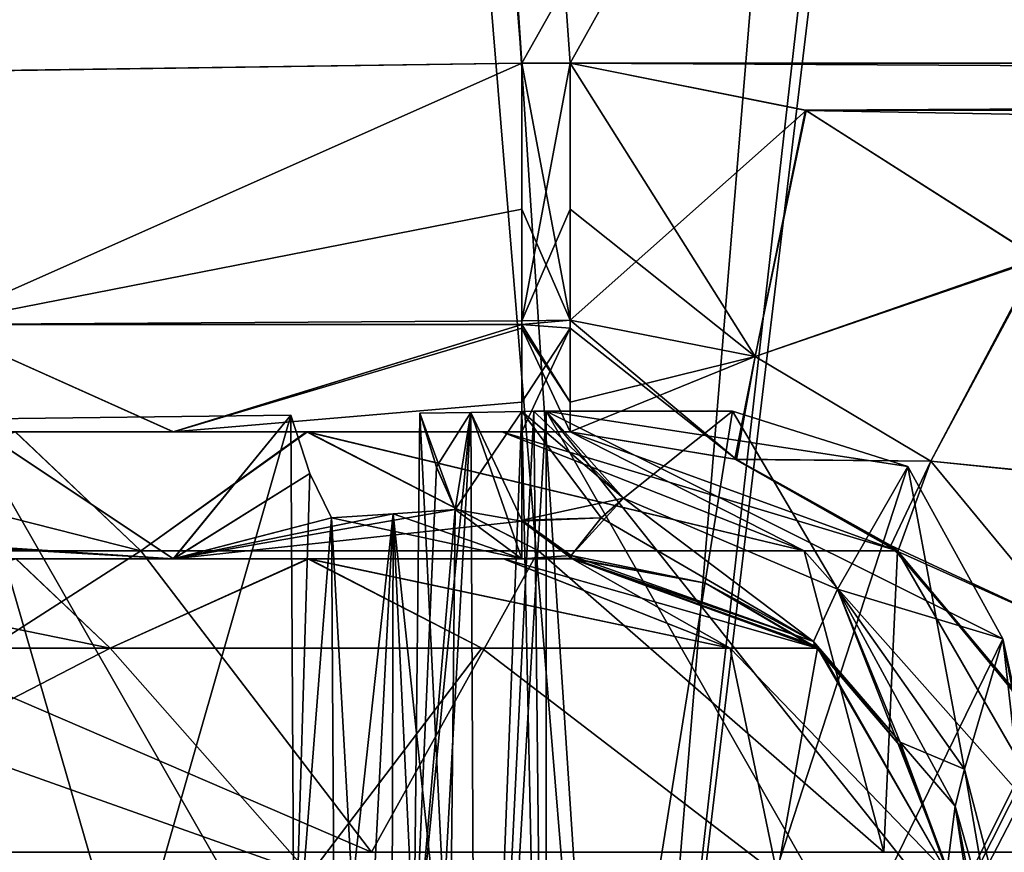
# Model space of a CAD drawing. Header units: millimetres. Extents: x -294 to 294, y -42 to 416.
# Tile 50 of 256: x -206 to -191, y 26 to 39. Entities that reach past the tile are written whole.
import ezdxf

# ---------------------------------------------------------------- set-up
doc = ezdxf.new("R2010")
doc.units = ezdxf.units.MM
doc.header["$LTSCALE"] = 65.185185
for name, color, linetype in [('13', 7, 'CONTINUOUS'), ('1416', 7, 'CONTINUOUS'), ('1437', 7, 'CONTINUOUS'), ('1438', 7, 'CONTINUOUS'), ('1439', 7, 'CONTINUOUS'), ('1440', 7, 'CONTINUOUS'), ('1441', 7, 'CONTINUOUS'), ('1442', 7, 'CONTINUOUS'), ('1455', 7, 'CONTINUOUS'), ('1456', 7, 'CONTINUOUS'), ('1464', 7, 'CONTINUOUS'), ('1465', 7, 'CONTINUOUS'), ('1466', 7, 'CONTINUOUS'), ('1467', 7, 'CONTINUOUS'), ('1468', 7, 'CONTINUOUS'), ('1475', 7, 'CONTINUOUS'), ('1479', 7, 'CONTINUOUS'), ('1536', 7, 'CONTINUOUS'), ('1557', 7, 'CONTINUOUS'), ('1565', 7, 'CONTINUOUS'), ('1574', 7, 'CONTINUOUS'), ('1576', 7, 'CONTINUOUS'), ('1577', 7, 'CONTINUOUS'), ('1587', 7, 'CONTINUOUS'), ('1588', 7, 'CONTINUOUS'), ('1593', 7, 'CONTINUOUS'), ('1597', 7, 'CONTINUOUS'), ('1598', 7, 'CONTINUOUS'), ('1599', 7, 'CONTINUOUS'), ('16', 7, 'CONTINUOUS'), ('1600', 7, 'CONTINUOUS'), ('1601', 7, 'CONTINUOUS'), ('1604', 7, 'CONTINUOUS'), ('1610', 7, 'CONTINUOUS'), ('1611', 7, 'CONTINUOUS'), ('1612', 7, 'CONTINUOUS'), ('1617', 7, 'CONTINUOUS'), ('1618', 7, 'CONTINUOUS'), ('1627', 7, 'CONTINUOUS'), ('1628', 7, 'CONTINUOUS'), ('1630', 7, 'CONTINUOUS'), ('1631', 7, 'CONTINUOUS'), ('1632', 7, 'CONTINUOUS'), ('1634', 7, 'CONTINUOUS'), ('1635', 7, 'CONTINUOUS'), ('1638', 7, 'CONTINUOUS'), ('1639', 7, 'CONTINUOUS'), ('1643', 7, 'CONTINUOUS'), ('1644', 7, 'CONTINUOUS'), ('1645', 7, 'CONTINUOUS')]:
    doc.layers.add(name, color=color, linetype=linetype)

msp = doc.modelspace()

# ---------------------------------------------------------------- linework, layer by layer
at = {"layer": '13', "color": 250, "linetype": 'Continuous', "true_color": 0x404040}
for points in [[(252, -16, -447), (-252, -16, -447), (252, 68, -447), (252, -16, -447)], [(-252, -16, -447), (-252, 68, -447), (252, 68, -447), (-252, -16, -447)]]:
    msp.add_3dface(points, dxfattribs=at)
at = {"layer": '1416', "linetype": 'Continuous'}
for points in [[(-38.161, 324, -331.453), (-216.839, 324, -331.453), (-198.185, 38.791, -321.493), (-38.161, 324, -331.453)], [(-197.428, 38.791, -321.493), (-38.161, 324, -331.453), (-198.185, 38.791, -321.493), (-197.428, 38.791, -321.493)], [(-38.161, 324, -331.453), (-197.428, 38.791, -321.493), (-57.572, 38.791, -321.493), (-38.161, 324, -331.453)], [(-197.428, 38.791, -321.493), (-193.728, 38.054, -321.467), (-57.572, 38.791, -321.493), (-197.428, 38.791, -321.493)], [(-57.572, 38.791, -321.493), (-193.728, 38.054, -321.467), (-61.282, 38.05, -321.467), (-57.572, 38.791, -321.493)], [(-193.728, 38.054, -321.467), (-190.07, 35.727, -321.386), (-61.282, 38.05, -321.467), (-193.728, 38.054, -321.467)]]:
    msp.add_3dface(points, dxfattribs=at)
at = {"layer": '1437', "linetype": 'Continuous'}
for points in [[(-216.839, 324, -15.547), (-38.161, 324, -15.547), (-56.815, 38.791, -25.507), (-216.839, 324, -15.547)], [(-198.185, 38.791, -25.507), (-216.839, 324, -15.547), (-197.428, 38.791, -25.507), (-198.185, 38.791, -25.507)], [(-197.428, 38.791, -25.507), (-216.839, 324, -15.547), (-57.572, 38.791, -25.507), (-197.428, 38.791, -25.507)], [(-57.572, 38.791, -25.507), (-216.839, 324, -15.547), (-56.815, 38.791, -25.507), (-57.572, 38.791, -25.507)], [(-193.718, 38.05, -25.533), (-197.428, 38.791, -25.507), (-61.272, 38.054, -25.533), (-193.718, 38.05, -25.533)], [(-61.272, 38.054, -25.533), (-197.428, 38.791, -25.507), (-57.572, 38.791, -25.507), (-61.272, 38.054, -25.533)], [(-64.93, 35.727, -25.614), (-193.718, 38.05, -25.533), (-61.272, 38.054, -25.533), (-64.93, 35.727, -25.614)], [(-190.056, 35.713, -25.614), (-193.718, 38.05, -25.533), (-64.93, 35.727, -25.614), (-190.056, 35.713, -25.614)]]:
    msp.add_3dface(points, dxfattribs=at)
at = {"layer": '1438', "linetype": 'Continuous'}
msp.add_3dface([(-216.839, 324, -15.547), (-198.185, 38.791, -25.507), (-208.343, 38.647, -28.233), (-216.839, 324, -15.547)], dxfattribs=at)
at = {"layer": '1439', "linetype": 'Continuous'}
for points in [[(-208.343, 38.647, -28.233), (-198.185, 38.791, -25.507), (-207.427, 34.684, -29.808), (-208.343, 38.647, -28.233)], [(-207.427, 34.684, -29.808), (-198.185, 38.791, -25.507), (-198.185, 36.498, -26.05), (-207.427, 34.684, -29.808)], [(-198.185, 34.683, -27.337), (-207.427, 34.684, -29.808), (-198.185, 36.498, -26.05), (-198.185, 34.683, -27.337)], [(-208.315, 33, -35.699), (-207.427, 34.684, -29.808), (-203.662, 33, -32.589), (-208.315, 33, -35.699)], [(-207.427, 34.684, -29.808), (-198.185, 34.683, -27.337), (-203.662, 33, -32.589), (-207.427, 34.684, -29.808)], [(-198.185, 34.683, -27.337), (-198.185, 34.625, -27.397), (-203.662, 33, -32.589), (-198.185, 34.683, -27.337)], [(-198.185, 34.625, -27.397), (-198.185, 33, -31.504), (-203.662, 33, -32.589), (-198.185, 34.625, -27.397)]]:
    msp.add_3dface(points, dxfattribs=at)
at = {"layer": '1440', "linetype": 'Continuous'}
for points in [[(-208.315, 33, -35.699), (-203.662, 33, -32.589), (-206.144, 33, -45.498), (-208.315, 33, -35.699)], [(-206.144, 33, -45.498), (-203.662, 33, -32.589), (-201.556, 33, -42.431), (-206.144, 33, -45.498)], [(-203.662, 33, -32.589), (-198.185, 33, -31.504), (-201.556, 33, -42.431), (-203.662, 33, -32.589)], [(-201.556, 33, -42.431), (-198.185, 33, -31.504), (-198.499, 33, -37.85), (-201.556, 33, -42.431)], [(-198.185, 33, -31.504), (-197.428, 33, -31.503), (-198.499, 33, -37.85), (-198.185, 33, -31.504)], [(-198.499, 33, -37.85), (-197.428, 33, -31.503), (-197.428, 33, -32.454), (-198.499, 33, -37.85)]]:
    msp.add_3dface(points, dxfattribs=at)
at = {"layer": '1441', "linetype": 'Continuous'}
for points in [[(-197.428, 33, -32.454), (-197.428, 33, -31.503), (-194.837, 32.569, -31.208), (-197.428, 33, -32.454)], [(-192.285, 31.128, -32.454), (-197.428, 33, -32.454), (-194.837, 32.569, -31.208), (-192.285, 31.128, -32.454)], [(-192.275, 31.119, -30.584), (-192.285, 31.128, -32.454), (-194.837, 32.569, -31.208), (-192.275, 31.119, -30.584)], [(-189.549, 26.389, -32.454), (-192.285, 31.128, -32.454), (-189.549, 26.389, -29.918), (-189.549, 26.389, -32.454)], [(-189.549, 26.389, -29.918), (-192.285, 31.128, -32.454), (-190.432, 28.882, -30.06), (-189.549, 26.389, -29.918)], [(-190.432, 28.882, -30.06), (-192.285, 31.128, -32.454), (-192.275, 31.119, -30.584), (-190.432, 28.882, -30.06)]]:
    msp.add_3dface(points, dxfattribs=at)
at = {"layer": '1442', "linetype": 'Continuous'}
for points in [[(-211.546, 31.128, -51.715), (-206.144, 33, -45.498), (-204.175, 31.128, -50.249), (-211.546, 31.128, -51.715)], [(-206.144, 33, -45.498), (-201.556, 33, -42.431), (-204.175, 31.128, -50.249), (-206.144, 33, -45.498)], [(-204.175, 31.128, -50.249), (-201.556, 33, -42.431), (-197.927, 31.128, -46.073), (-204.175, 31.128, -50.249)], [(-201.556, 33, -42.431), (-198.499, 33, -37.85), (-193.751, 31.128, -39.825), (-201.556, 33, -42.431)], [(-197.927, 31.128, -46.073), (-201.556, 33, -42.431), (-193.751, 31.128, -39.825), (-197.927, 31.128, -46.073)], [(-198.499, 33, -37.85), (-197.428, 33, -32.454), (-193.751, 31.128, -39.825), (-198.499, 33, -37.85)], [(-197.428, 33, -32.454), (-192.285, 31.128, -32.454), (-193.751, 31.128, -39.825), (-197.428, 33, -32.454)], [(-211.546, 31.128, -51.715), (-204.175, 31.128, -50.249), (-211.546, 26.389, -54.451), (-211.546, 31.128, -51.715)], [(-211.546, 26.389, -54.451), (-204.175, 31.128, -50.249), (-200.548, 26.389, -51.504), (-211.546, 26.389, -54.451)], [(-204.175, 31.128, -50.249), (-197.927, 31.128, -46.073), (-200.548, 26.389, -51.504), (-204.175, 31.128, -50.249)], [(-200.548, 26.389, -51.504), (-197.927, 31.128, -46.073), (-192.496, 26.389, -43.452), (-200.548, 26.389, -51.504)], [(-197.927, 31.128, -46.073), (-193.751, 31.128, -39.825), (-192.496, 26.389, -43.452), (-197.927, 31.128, -46.073)], [(-193.751, 31.128, -39.825), (-192.285, 31.128, -32.454), (-192.496, 26.389, -43.452), (-193.751, 31.128, -39.825)], [(-192.285, 31.128, -32.454), (-189.549, 26.389, -32.454), (-192.496, 26.389, -43.452), (-192.285, 31.128, -32.454)]]:
    msp.add_3dface(points, dxfattribs=at)
at = {"layer": '1455', "linetype": 'Continuous'}
for points in [[(-197.428, 38.791, -25.507), (-193.718, 38.05, -25.533), (-197.428, 34.754, -27.264), (-197.428, 38.791, -25.507)], [(-197.428, 34.754, -27.264), (-193.718, 38.05, -25.533), (-194.518, 34.184, -27.235), (-197.428, 34.754, -27.264)], [(-193.718, 38.05, -25.533), (-190.056, 35.713, -25.614), (-194.518, 34.184, -27.235), (-193.718, 38.05, -25.533)], [(-194.518, 34.184, -27.235), (-190.056, 35.713, -25.614), (-191.758, 32.535, -27.146), (-194.518, 34.184, -27.235)], [(-190.056, 35.713, -25.614), (-187.284, 32.074, -25.742), (-191.758, 32.535, -27.146), (-190.056, 35.713, -25.614)], [(-197.428, 34.754, -27.264), (-194.518, 34.184, -27.235), (-197.428, 33.462, -29.194), (-197.428, 34.754, -27.264)], [(-194.837, 32.569, -31.208), (-197.428, 33, -31.503), (-194.518, 34.184, -27.235), (-194.837, 32.569, -31.208)], [(-194.518, 34.184, -27.235), (-197.428, 33, -31.503), (-197.428, 33.462, -29.194), (-194.518, 34.184, -27.235)], [(-194.837, 32.569, -31.208), (-194.518, 34.184, -27.235), (-191.758, 32.535, -27.146), (-194.837, 32.569, -31.208)], [(-192.275, 31.119, -30.584), (-194.837, 32.569, -31.208), (-191.758, 32.535, -27.146), (-192.275, 31.119, -30.584)], [(-192.275, 31.119, -30.584), (-191.758, 32.535, -27.146), (-189.591, 29.912, -27.062), (-192.275, 31.119, -30.584)], [(-191.758, 32.535, -27.146), (-187.284, 32.074, -25.742), (-189.591, 29.912, -27.062), (-191.758, 32.535, -27.146)], [(-190.432, 28.882, -30.06), (-192.275, 31.119, -30.584), (-189.591, 29.912, -27.062), (-190.432, 28.882, -30.06)]]:
    msp.add_3dface(points, dxfattribs=at)
at = {"layer": '1456', "linetype": 'Continuous'}
for points in [[(-198.185, 38.791, -25.507), (-197.428, 38.791, -25.507), (-197.428, 34.754, -27.264), (-198.185, 38.791, -25.507)], [(-198.185, 36.498, -26.05), (-198.185, 38.791, -25.507), (-197.428, 34.754, -27.264), (-198.185, 36.498, -26.05)], [(-198.185, 34.683, -27.337), (-198.185, 36.498, -26.05), (-197.428, 34.754, -27.264), (-198.185, 34.683, -27.337)], [(-198.185, 34.683, -27.337), (-197.428, 34.754, -27.264), (-197.428, 33.462, -29.194), (-198.185, 34.683, -27.337)], [(-198.185, 34.625, -27.397), (-198.185, 34.683, -27.337), (-197.428, 33.462, -29.194), (-198.185, 34.625, -27.397)], [(-198.185, 33, -31.504), (-198.185, 34.625, -27.397), (-197.428, 33, -31.503), (-198.185, 33, -31.504)], [(-197.428, 33, -31.503), (-198.185, 34.625, -27.397), (-197.428, 33.462, -29.194), (-197.428, 33, -31.503)]]:
    msp.add_3dface(points, dxfattribs=at)
at = {"layer": '1464', "linetype": 'Continuous'}
for points in [[(-207.427, 34.684, -317.192), (-198.185, 38.791, -321.493), (-208.344, 38.647, -318.767), (-207.427, 34.684, -317.192)], [(-198.185, 38.791, -321.493), (-207.427, 34.684, -317.192), (-198.185, 34.744, -319.725), (-198.185, 38.791, -321.493)], [(-208.31, 33, -311.307), (-203.665, 33, -314.41), (-207.427, 34.684, -317.192), (-208.31, 33, -311.307)], [(-207.427, 34.684, -317.192), (-198.185, 34.685, -319.665), (-198.185, 34.744, -319.725), (-207.427, 34.684, -317.192)], [(-207.427, 34.684, -317.192), (-203.665, 33, -314.41), (-198.185, 34.685, -319.665), (-207.427, 34.684, -317.192)], [(-198.185, 34.685, -319.665), (-203.665, 33, -314.41), (-198.185, 33.462, -317.806), (-198.185, 34.685, -319.665)], [(-203.665, 33, -314.41), (-198.185, 33, -315.496), (-198.185, 33.462, -317.806), (-203.665, 33, -314.41)]]:
    msp.add_3dface(points, dxfattribs=at)
at = {"layer": '1465', "linetype": 'Continuous'}
for points in [[(-203.665, 33, -314.41), (-208.31, 33, -311.307), (-206.15, 33, -301.499), (-203.665, 33, -314.41)], [(-201.569, 33, -304.556), (-203.665, 33, -314.41), (-206.15, 33, -301.499), (-201.569, 33, -304.556)], [(-198.185, 33, -315.496), (-203.665, 33, -314.41), (-198.502, 33, -309.144), (-198.185, 33, -315.496)], [(-198.502, 33, -309.144), (-203.665, 33, -314.41), (-201.569, 33, -304.556), (-198.502, 33, -309.144)], [(-197.428, 33, -314.546), (-198.185, 33, -315.496), (-198.502, 33, -309.144), (-197.428, 33, -314.546)], [(-198.185, 33, -315.496), (-197.428, 33, -314.546), (-197.428, 33, -315.497), (-198.185, 33, -315.496)]]:
    msp.add_3dface(points, dxfattribs=at)
at = {"layer": '1466', "linetype": 'Continuous'}
for points in [[(-197.428, 33, -315.497), (-197.428, 33, -314.546), (-192.285, 31.128, -314.546), (-197.428, 33, -315.497)], [(-194.813, 32.561, -315.797), (-197.428, 33, -315.497), (-192.285, 31.128, -314.546), (-194.813, 32.561, -315.797)], [(-192.388, 31.213, -316.385), (-194.813, 32.561, -315.797), (-192.285, 31.128, -314.546), (-192.388, 31.213, -316.385)], [(-190.51, 29.017, -316.919), (-192.388, 31.213, -316.385), (-192.285, 31.128, -314.546), (-190.51, 29.017, -316.919)], [(-189.549, 26.389, -314.546), (-190.51, 29.017, -316.919), (-192.285, 31.128, -314.546), (-189.549, 26.389, -314.546)]]:
    msp.add_3dface(points, dxfattribs=at)
at = {"layer": '1467', "linetype": 'Continuous'}
for points in [[(-193.728, 38.054, -321.467), (-197.428, 38.791, -321.493), (-194.518, 34.184, -319.765), (-193.728, 38.054, -321.467)], [(-194.518, 34.184, -319.765), (-197.428, 38.791, -321.493), (-197.428, 36.498, -320.95), (-194.518, 34.184, -319.765)], [(-190.07, 35.727, -321.386), (-193.728, 38.054, -321.467), (-194.518, 34.184, -319.765), (-190.07, 35.727, -321.386)], [(-197.428, 34.751, -319.733), (-194.518, 34.184, -319.765), (-197.428, 36.498, -320.95), (-197.428, 34.751, -319.733)], [(-190.07, 35.727, -321.386), (-194.518, 34.184, -319.765), (-191.758, 32.535, -319.854), (-190.07, 35.727, -321.386)], [(-187.293, 32.089, -321.259), (-190.07, 35.727, -321.386), (-191.758, 32.535, -319.854), (-187.293, 32.089, -321.259)], [(-197.428, 34.625, -319.603), (-194.813, 32.561, -315.797), (-197.428, 34.751, -319.733), (-197.428, 34.625, -319.603)], [(-197.428, 34.751, -319.733), (-194.813, 32.561, -315.797), (-194.518, 34.184, -319.765), (-197.428, 34.751, -319.733)], [(-197.428, 33, -315.497), (-194.813, 32.561, -315.797), (-197.428, 34.625, -319.603), (-197.428, 33, -315.497)], [(-194.518, 34.184, -319.765), (-194.813, 32.561, -315.797), (-191.758, 32.535, -319.854), (-194.518, 34.184, -319.765)], [(-194.813, 32.561, -315.797), (-192.388, 31.213, -316.385), (-191.758, 32.535, -319.854), (-194.813, 32.561, -315.797)], [(-191.758, 32.535, -319.854), (-192.388, 31.213, -316.385), (-189.591, 29.912, -319.938), (-191.758, 32.535, -319.854)], [(-187.293, 32.089, -321.259), (-191.758, 32.535, -319.854), (-189.591, 29.912, -319.938), (-187.293, 32.089, -321.259)], [(-192.388, 31.213, -316.385), (-190.51, 29.017, -316.919), (-189.591, 29.912, -319.938), (-192.388, 31.213, -316.385)]]:
    msp.add_3dface(points, dxfattribs=at)
at = {"layer": '1468', "linetype": 'Continuous'}
for points in [[(-197.428, 38.791, -321.493), (-198.185, 38.791, -321.493), (-198.185, 34.744, -319.725), (-197.428, 38.791, -321.493)], [(-197.428, 38.791, -321.493), (-198.185, 34.744, -319.725), (-197.428, 36.498, -320.95), (-197.428, 38.791, -321.493)], [(-198.185, 34.744, -319.725), (-197.428, 34.751, -319.733), (-197.428, 36.498, -320.95), (-198.185, 34.744, -319.725)], [(-198.185, 34.744, -319.725), (-198.185, 34.685, -319.665), (-197.428, 34.751, -319.733), (-198.185, 34.744, -319.725)], [(-198.185, 34.685, -319.665), (-197.428, 34.625, -319.603), (-197.428, 34.751, -319.733), (-198.185, 34.685, -319.665)], [(-198.185, 34.685, -319.665), (-198.185, 33.462, -317.806), (-197.428, 34.625, -319.603), (-198.185, 34.685, -319.665)], [(-198.185, 33.462, -317.806), (-198.185, 33, -315.496), (-197.428, 34.625, -319.603), (-198.185, 33.462, -317.806)], [(-198.185, 33, -315.496), (-197.428, 33, -315.497), (-197.428, 34.625, -319.603), (-198.185, 33, -315.496)]]:
    msp.add_3dface(points, dxfattribs=at)
at = {"layer": '1475', "linetype": 'Continuous'}
for points in [[(-206.15, 33, -301.499), (-211.546, 33, -300.428), (-204.175, 31.128, -296.751), (-206.15, 33, -301.499)], [(-204.175, 31.128, -296.751), (-211.546, 33, -300.428), (-211.546, 31.128, -295.285), (-204.175, 31.128, -296.751)], [(-201.569, 33, -304.556), (-206.15, 33, -301.499), (-204.175, 31.128, -296.751), (-201.569, 33, -304.556)], [(-197.927, 31.128, -300.927), (-201.569, 33, -304.556), (-204.175, 31.128, -296.751), (-197.927, 31.128, -300.927)], [(-198.502, 33, -309.144), (-201.569, 33, -304.556), (-193.751, 31.128, -307.175), (-198.502, 33, -309.144)], [(-193.751, 31.128, -307.175), (-201.569, 33, -304.556), (-197.927, 31.128, -300.927), (-193.751, 31.128, -307.175)], [(-197.428, 33, -314.546), (-198.502, 33, -309.144), (-192.285, 31.128, -314.546), (-197.428, 33, -314.546)], [(-192.285, 31.128, -314.546), (-198.502, 33, -309.144), (-193.751, 31.128, -307.175), (-192.285, 31.128, -314.546)], [(-211.546, 26.389, -292.549), (-200.548, 26.389, -295.496), (-211.546, 31.128, -295.285), (-211.546, 26.389, -292.549)], [(-200.548, 26.389, -295.496), (-204.175, 31.128, -296.751), (-211.546, 31.128, -295.285), (-200.548, 26.389, -295.496)], [(-200.548, 26.389, -295.496), (-197.927, 31.128, -300.927), (-204.175, 31.128, -296.751), (-200.548, 26.389, -295.496)], [(-200.548, 26.389, -295.496), (-192.496, 26.389, -303.548), (-197.927, 31.128, -300.927), (-200.548, 26.389, -295.496)], [(-192.496, 26.389, -303.548), (-193.751, 31.128, -307.175), (-197.927, 31.128, -300.927), (-192.496, 26.389, -303.548)], [(-189.549, 26.389, -314.546), (-192.285, 31.128, -314.546), (-193.751, 31.128, -307.175), (-189.549, 26.389, -314.546)], [(-192.496, 26.389, -303.548), (-189.549, 26.389, -314.546), (-193.751, 31.128, -307.175), (-192.496, 26.389, -303.548)]]:
    msp.add_3dface(points, dxfattribs=at)
at = {"layer": '1479', "linetype": 'Continuous'}
for points in [[(-216.839, 324, -331.453), (-221.285, 324, -330.571), (-198.185, 38.791, -321.493), (-216.839, 324, -331.453)], [(-198.185, 38.791, -321.493), (-221.285, 324, -330.571), (-208.344, 38.647, -318.767), (-198.185, 38.791, -321.493)]]:
    msp.add_3dface(points, dxfattribs=at)
at = {"layer": '1536', "linetype": 'Continuous'}
for points in [[(-171.25, 322, -13.616), (-216.713, 322, -13.616), (-196.634, 15, -24.337), (-171.25, 322, -13.616)], [(-171.25, 322, -13.616), (-196.634, 15, -24.337), (-171.25, 239, -16.514), (-171.25, 322, -13.616)], [(-183.485, 15, -24.337), (-38.287, 322, -13.616), (-196.634, 15, -24.337), (-183.485, 15, -24.337)], [(-196.634, 15, -24.337), (-38.287, 322, -13.616), (-83.75, 239, -16.514), (-196.634, 15, -24.337)], [(-171.25, 239, -16.514), (-196.634, 15, -24.337), (-169.75, 239, -16.514), (-171.25, 239, -16.514)], [(-169.75, 239, -16.514), (-196.634, 15, -24.337), (-85.25, 239, -16.514), (-169.75, 239, -16.514)], [(-85.25, 239, -16.514), (-196.634, 15, -24.337), (-83.75, 239, -16.514), (-85.25, 239, -16.514)]]:
    msp.add_3dface(points, dxfattribs=at)
at = {"layer": '1557', "linetype": 'Continuous'}
for points in [[(-216.713, 322, -333.384), (-171.25, 239, -330.486), (-58.366, 15, -322.663), (-216.713, 322, -333.384)], [(-196.634, 15, -322.663), (-216.713, 322, -333.384), (-183.485, 15, -322.663), (-196.634, 15, -322.663)], [(-183.485, 15, -322.663), (-216.713, 322, -333.384), (-71.515, 15, -322.663), (-183.485, 15, -322.663)], [(-71.515, 15, -322.663), (-216.713, 322, -333.384), (-58.366, 15, -322.663), (-71.515, 15, -322.663)]]:
    msp.add_3dface(points, dxfattribs=at)
at = {"layer": '1565', "linetype": 'Continuous'}
msp.add_3dface([(-216.713, 322, -333.384), (-196.634, 15, -322.663), (-208.157, 15, -319.58), (-216.713, 322, -333.384)], dxfattribs=at)
at = {"layer": '1574', "linetype": 'Continuous'}
for points in [[(-216.713, 322, -13.616), (-221.945, 322, -14.653), (-196.634, 15, -24.337), (-216.713, 322, -13.616)], [(-196.634, 15, -24.337), (-221.945, 322, -14.653), (-208.164, 15, -27.423), (-196.634, 15, -24.337)]]:
    msp.add_3dface(points, dxfattribs=at)
at = {"layer": '1576', "linetype": 'Continuous'}
for points in [[(-187.354, 15, -25.709), (-197.806, 15, -25.709), (-197.806, 33.321, -25.869), (-187.354, 15, -25.709)], [(-187.354, 15, -25.709), (-197.806, 33.321, -25.869), (-188.985, 22.231, -25.772), (-187.354, 15, -25.709)], [(-192.118, 32.45, -25.861), (-190.628, 29.746, -25.838), (-197.806, 33.321, -25.869), (-192.118, 32.45, -25.861)], [(-197.806, 33.321, -25.869), (-190.628, 29.746, -25.838), (-188.985, 22.231, -25.772), (-197.806, 33.321, -25.869)], [(-194.874, 33.321, -25.869), (-192.118, 32.45, -25.861), (-197.806, 33.321, -25.869), (-194.874, 33.321, -25.869)]]:
    msp.add_3dface(points, dxfattribs=at)
at = {"layer": '1577', "linetype": 'Continuous'}
for points in [[(-187.621, 13.795, -26.188), (-190.628, 29.746, -25.838), (-191.23, 27.696, -27.372), (-187.621, 13.795, -26.188)], [(-188.985, 22.231, -25.772), (-190.628, 29.746, -25.838), (-187.621, 13.795, -26.188), (-188.985, 22.231, -25.772)], [(-191.376, 27.114, -28.019), (-187.621, 13.795, -26.188), (-191.23, 27.696, -27.372), (-191.376, 27.114, -28.019)], [(-191.504, 26.132, -29.915), (-187.621, 13.795, -26.188), (-191.376, 27.114, -28.019), (-191.504, 26.132, -29.915)]]:
    msp.add_3dface(points, dxfattribs=at)
at = {"layer": '1587', "linetype": 'Continuous'}
for points in [[(-198.901, 15, -25.738), (-199.992, 15, -25.826), (-198.989, 33.303, -25.903), (-198.901, 15, -25.738)], [(-199.992, 15, -25.826), (-199.891, 24.14, -25.895), (-198.989, 33.303, -25.903), (-199.992, 15, -25.826)], [(-199.79, 33.289, -25.965), (-198.989, 33.303, -25.903), (-199.891, 24.14, -25.895), (-199.79, 33.289, -25.965)], [(-198.185, 33.317, -25.873), (-198.901, 15, -25.738), (-198.989, 33.303, -25.903), (-198.185, 33.317, -25.873)], [(-197.806, 15, -25.709), (-198.901, 15, -25.738), (-197.806, 33.321, -25.869), (-197.806, 15, -25.709)], [(-197.806, 33.321, -25.869), (-198.901, 15, -25.738), (-197.996, 33.32, -25.87), (-197.806, 33.321, -25.869)], [(-197.996, 33.32, -25.87), (-198.901, 15, -25.738), (-198.185, 33.317, -25.873), (-197.996, 33.32, -25.87)]]:
    msp.add_3dface(points, dxfattribs=at)
at = {"layer": '1588', "linetype": 'Continuous'}
for points in [[(-201.763, 24.126, -26.175), (-207.039, 15, -27.902), (-201.82, 33.258, -26.267), (-201.763, 24.126, -26.175)], [(-201.82, 33.258, -26.267), (-207.039, 15, -27.902), (-206.963, 33.198, -28.042), (-201.82, 33.258, -26.267)]]:
    msp.add_3dface(points, dxfattribs=at)
at = {"layer": '1593', "linetype": 'Continuous'}
for points in [[(-198.989, 33.303, -25.903), (-199.79, 33.289, -25.965), (-199.233, 31.778, -28.094), (-198.989, 33.303, -25.903)], [(-199.233, 31.778, -28.094), (-199.79, 33.289, -25.965), (-199.528, 32.442, -26.969), (-199.233, 31.778, -28.094)], [(-198.989, 33.303, -25.903), (-199.233, 31.778, -28.094), (-198.185, 31, -31.504), (-198.989, 33.303, -25.903)], [(-198.185, 33.317, -25.873), (-198.989, 33.303, -25.903), (-198.185, 31.607, -28.445), (-198.185, 33.317, -25.873)], [(-198.185, 31.607, -28.445), (-198.989, 33.303, -25.903), (-198.185, 31, -31.504), (-198.185, 31.607, -28.445)], [(-206.963, 33.198, -28.042), (-209.287, 31.374, -33.294), (-203.665, 31, -32.59), (-206.963, 33.198, -28.042)], [(-201.82, 33.258, -26.267), (-206.963, 33.198, -28.042), (-203.665, 31, -32.59), (-201.82, 33.258, -26.267)], [(-201.517, 32.34, -27.369), (-201.82, 33.258, -26.267), (-203.665, 31, -32.59), (-201.517, 32.34, -27.369)], [(-201.177, 31.645, -28.614), (-201.517, 32.34, -27.369), (-203.665, 31, -32.59), (-201.177, 31.645, -28.614)], [(-199.233, 31.778, -28.094), (-200.211, 31.707, -28.332), (-198.185, 31, -31.504), (-199.233, 31.778, -28.094)], [(-198.185, 31, -31.504), (-201.177, 31.645, -28.614), (-203.665, 31, -32.59), (-198.185, 31, -31.504)], [(-200.211, 31.707, -28.332), (-201.177, 31.645, -28.614), (-198.185, 31, -31.504), (-200.211, 31.707, -28.332)], [(-209.287, 31.374, -33.294), (-210.013, 31.372, -33.987), (-203.665, 31, -32.59), (-209.287, 31.374, -33.294)], [(-203.665, 31, -32.59), (-210.013, 31.372, -33.987), (-208.31, 31, -35.694), (-203.665, 31, -32.59)]]:
    msp.add_3dface(points, dxfattribs=at)
at = {"layer": '1597', "linetype": 'Continuous'}
for points in [[(-201.763, 24.126, -26.175), (-201.82, 33.258, -26.267), (-201.517, 32.34, -27.369), (-201.763, 24.126, -26.175)], [(-201.763, 24.126, -26.175), (-201.517, 32.34, -27.369), (-201.177, 31.645, -28.614), (-201.763, 24.126, -26.175)], [(-201.763, 24.126, -26.175), (-201.177, 31.645, -28.614), (-201.127, 23.32, -28.522), (-201.763, 24.126, -26.175)]]:
    msp.add_3dface(points, dxfattribs=at)
at = {"layer": '1598', "linetype": 'Continuous'}
for points in [[(-200.211, 31.707, -28.332), (-199.233, 31.778, -28.094), (-199.324, 23.386, -28.039), (-200.211, 31.707, -28.332)], [(-201.177, 31.645, -28.614), (-200.211, 31.707, -28.332), (-201.127, 23.32, -28.522), (-201.177, 31.645, -28.614)], [(-200.211, 31.707, -28.332), (-201.076, 15, -28.43), (-201.127, 23.32, -28.522), (-200.211, 31.707, -28.332)], [(-200.249, 15, -28.191), (-201.076, 15, -28.43), (-200.211, 31.707, -28.332), (-200.249, 15, -28.191)], [(-199.414, 15, -27.984), (-200.249, 15, -28.191), (-200.211, 31.707, -28.332), (-199.414, 15, -27.984)], [(-199.414, 15, -27.984), (-200.211, 31.707, -28.332), (-199.324, 23.386, -28.039), (-199.414, 15, -27.984)]]:
    msp.add_3dface(points, dxfattribs=at)
at = {"layer": '1599', "linetype": 'Continuous'}
for points in [[(-199.79, 33.289, -25.965), (-199.891, 24.14, -25.895), (-199.528, 32.442, -26.969), (-199.79, 33.289, -25.965)], [(-199.891, 24.14, -25.895), (-199.233, 31.778, -28.094), (-199.528, 32.442, -26.969), (-199.891, 24.14, -25.895)], [(-199.233, 31.778, -28.094), (-199.891, 24.14, -25.895), (-199.324, 23.386, -28.039), (-199.233, 31.778, -28.094)]]:
    msp.add_3dface(points, dxfattribs=at)
at = {"layer": '16', "color": 250, "linetype": 'Continuous', "true_color": 0x404040}
for points in [[(-252, 68.009, -431.591), (-252, 0.991, -431.006), (252, 0.991, -431.006), (-252, 68.009, -431.591)], [(252, 68.009, -431.591), (-252, 68.009, -431.591), (252, 0.991, -431.006), (252, 68.009, -431.591)]]:
    msp.add_3dface(points, dxfattribs=at)
at = {"layer": '1600', "linetype": 'Continuous'}
for points in [[(-194.874, 33.321, -25.869), (-197.996, 33.32, -25.87), (-198.185, 33.317, -25.873), (-194.874, 33.321, -25.869)], [(-194.874, 33.321, -25.869), (-198.185, 33.317, -25.873), (-196.588, 31.953, -27.716), (-194.874, 33.321, -25.869)], [(-198.185, 33.317, -25.873), (-198.185, 31.607, -28.445), (-196.588, 31.953, -27.716), (-198.185, 33.317, -25.873)], [(-194.874, 33.321, -25.869), (-197.806, 33.321, -25.869), (-197.996, 33.32, -25.87), (-194.874, 33.321, -25.869)], [(-196.588, 31.953, -27.716), (-198.185, 31.607, -28.445), (-196.939, 31.646, -28.354), (-196.588, 31.953, -27.716)], [(-198.185, 31.607, -28.445), (-197.413, 31.052, -30.596), (-196.939, 31.646, -28.354), (-198.185, 31.607, -28.445)], [(-198.185, 31.607, -28.445), (-198.185, 31, -31.504), (-197.413, 31.052, -30.596), (-198.185, 31.607, -28.445)], [(-197.413, 31.052, -30.596), (-198.185, 31, -31.504), (-197.401, 31.013, -31.049), (-197.413, 31.052, -30.596)], [(-197.401, 31.013, -31.049), (-198.185, 31, -31.504), (-197.397, 31, -31.503), (-197.401, 31.013, -31.049)]]:
    msp.add_3dface(points, dxfattribs=at)
at = {"layer": '1601', "linetype": 'Continuous'}
for points in [[(-197.413, 31.052, -30.596), (-197.401, 31.013, -31.049), (-195.298, 30.621, -31.503), (-197.413, 31.052, -30.596)], [(-197.413, 31.052, -30.596), (-195.298, 30.621, -31.503), (-193.603, 29.704, -30.365), (-197.413, 31.052, -30.596)], [(-197.401, 31.013, -31.049), (-197.397, 31, -31.503), (-195.298, 30.621, -31.503), (-197.401, 31.013, -31.049)], [(-195.298, 30.621, -31.503), (-193.491, 29.555, -31.503), (-193.603, 29.704, -30.365), (-195.298, 30.621, -31.503)], [(-193.603, 29.704, -30.365), (-193.491, 29.555, -31.503), (-192.24, 28.121, -30.157), (-193.603, 29.704, -30.365)], [(-193.491, 29.555, -31.503), (-191.488, 26.042, -31.503), (-192.24, 28.121, -30.157), (-193.491, 29.555, -31.503)], [(-191.504, 26.132, -29.915), (-192.24, 28.121, -30.157), (-191.492, 26.065, -30.708), (-191.504, 26.132, -29.915)], [(-192.24, 28.121, -30.157), (-191.488, 26.042, -31.503), (-191.492, 26.065, -30.708), (-192.24, 28.121, -30.157)]]:
    msp.add_3dface(points, dxfattribs=at)
at = {"layer": '1604', "linetype": 'Continuous'}
for points in [[(-211.546, 29.596, -50.46), (-204.655, 29.596, -49.089), (-211.546, 31, -46.603), (-211.546, 29.596, -50.46)], [(-211.546, 31, -46.603), (-204.655, 29.596, -49.089), (-206.138, 31, -45.529), (-211.546, 31, -46.603)], [(-206.138, 31, -45.529), (-204.655, 29.596, -49.089), (-201.548, 31, -42.466), (-206.138, 31, -45.529)], [(-204.655, 29.596, -49.089), (-198.814, 29.596, -45.186), (-201.548, 31, -42.466), (-204.655, 29.596, -49.089)], [(-198.814, 29.596, -45.186), (-194.911, 29.596, -39.345), (-201.548, 31, -42.466), (-198.814, 29.596, -45.186)], [(-201.548, 31, -42.466), (-194.911, 29.596, -39.345), (-198.473, 31, -37.867), (-201.548, 31, -42.466)], [(-194.911, 29.596, -39.345), (-193.54, 29.596, -32.454), (-198.473, 31, -37.867), (-194.911, 29.596, -39.345)], [(-198.473, 31, -37.867), (-193.54, 29.596, -32.454), (-197.397, 31, -32.454), (-198.473, 31, -37.867)], [(-211.546, 26.042, -52.512), (-201.517, 26.042, -49.825), (-211.546, 29.596, -50.46), (-211.546, 26.042, -52.512)], [(-211.546, 29.596, -50.46), (-201.517, 26.042, -49.825), (-204.655, 29.596, -49.089), (-211.546, 29.596, -50.46)], [(-204.655, 29.596, -49.089), (-201.517, 26.042, -49.825), (-198.814, 29.596, -45.186), (-204.655, 29.596, -49.089)], [(-201.517, 26.042, -49.825), (-194.175, 26.042, -42.483), (-198.814, 29.596, -45.186), (-201.517, 26.042, -49.825)], [(-198.814, 29.596, -45.186), (-194.175, 26.042, -42.483), (-194.911, 29.596, -39.345), (-198.814, 29.596, -45.186)], [(-194.175, 26.042, -42.483), (-191.488, 26.042, -32.454), (-194.911, 29.596, -39.345), (-194.175, 26.042, -42.483)], [(-194.911, 29.596, -39.345), (-191.488, 26.042, -32.454), (-193.54, 29.596, -32.454), (-194.911, 29.596, -39.345)]]:
    msp.add_3dface(points, dxfattribs=at)
at = {"layer": '1610', "linetype": 'Continuous'}
for points in [[(-211.412, 31, -40.34), (-212.496, 31, -45.815), (-201.548, 31, -42.466), (-211.412, 31, -40.34)], [(-212.496, 31, -45.815), (-206.138, 31, -45.529), (-201.548, 31, -42.466), (-212.496, 31, -45.815)], [(-208.31, 31, -35.694), (-211.412, 31, -40.34), (-198.473, 31, -37.867), (-208.31, 31, -35.694)], [(-211.412, 31, -40.34), (-201.548, 31, -42.466), (-198.473, 31, -37.867), (-211.412, 31, -40.34)], [(-203.665, 31, -32.59), (-208.31, 31, -35.694), (-197.397, 31, -32.454), (-203.665, 31, -32.59)], [(-208.31, 31, -35.694), (-198.473, 31, -37.867), (-197.397, 31, -32.454), (-208.31, 31, -35.694)], [(-198.185, 31, -31.504), (-203.665, 31, -32.59), (-197.397, 31, -32.454), (-198.185, 31, -31.504)], [(-197.397, 31, -31.503), (-198.185, 31, -31.504), (-197.397, 31, -32.454), (-197.397, 31, -31.503)]]:
    msp.add_3dface(points, dxfattribs=at)
at = {"layer": '1611', "linetype": 'Continuous'}
for points in [[(-195.298, 30.621, -31.503), (-197.397, 31, -31.503), (-193.54, 29.596, -32.454), (-195.298, 30.621, -31.503)], [(-193.54, 29.596, -32.454), (-197.397, 31, -31.503), (-197.397, 31, -32.454), (-193.54, 29.596, -32.454)], [(-193.491, 29.555, -31.503), (-195.298, 30.621, -31.503), (-193.54, 29.596, -32.454), (-193.491, 29.555, -31.503)], [(-191.488, 26.042, -32.454), (-193.491, 29.555, -31.503), (-193.54, 29.596, -32.454), (-191.488, 26.042, -32.454)], [(-191.488, 26.042, -31.503), (-193.491, 29.555, -31.503), (-191.488, 26.042, -32.454), (-191.488, 26.042, -31.503)]]:
    msp.add_3dface(points, dxfattribs=at)
at = {"layer": '1612', "linetype": 'Continuous'}
for points in [[(-194.874, 33.321, -25.869), (-196.588, 31.953, -27.716), (-193.224, 30.527, -28.01), (-194.874, 33.321, -25.869)], [(-192.118, 32.45, -25.861), (-194.874, 33.321, -25.869), (-193.224, 30.527, -28.01), (-192.118, 32.45, -25.861)], [(-191.23, 27.696, -27.372), (-192.118, 32.45, -25.861), (-193.224, 30.527, -28.01), (-191.23, 27.696, -27.372)], [(-190.628, 29.746, -25.838), (-192.118, 32.45, -25.861), (-191.23, 27.696, -27.372), (-190.628, 29.746, -25.838)], [(-196.588, 31.953, -27.716), (-196.939, 31.646, -28.354), (-193.603, 29.704, -30.365), (-196.588, 31.953, -27.716)], [(-196.588, 31.953, -27.716), (-193.603, 29.704, -30.365), (-193.224, 30.527, -28.01), (-196.588, 31.953, -27.716)], [(-196.939, 31.646, -28.354), (-197.413, 31.052, -30.596), (-193.603, 29.704, -30.365), (-196.939, 31.646, -28.354)], [(-193.603, 29.704, -30.365), (-192.24, 28.121, -30.157), (-193.224, 30.527, -28.01), (-193.603, 29.704, -30.365)], [(-191.504, 26.132, -29.915), (-191.376, 27.114, -28.019), (-193.224, 30.527, -28.01), (-191.504, 26.132, -29.915)], [(-192.24, 28.121, -30.157), (-191.504, 26.132, -29.915), (-193.224, 30.527, -28.01), (-192.24, 28.121, -30.157)], [(-191.376, 27.114, -28.019), (-191.23, 27.696, -27.372), (-193.224, 30.527, -28.01), (-191.376, 27.114, -28.019)]]:
    msp.add_3dface(points, dxfattribs=at)
at = {"layer": '1617', "linetype": 'Continuous'}
for points in [[(-190.628, 29.746, -321.162), (-188.814, 13.648, -319.001), (-191.23, 27.696, -319.628), (-190.628, 29.746, -321.162)], [(-188.814, 13.648, -319.001), (-190.628, 29.746, -321.162), (-189.016, 22.368, -321.227), (-188.814, 13.648, -319.001)], [(-191.23, 27.696, -319.628), (-188.814, 13.648, -319.001), (-191.376, 27.115, -318.982), (-191.23, 27.696, -319.628)], [(-191.376, 27.115, -318.982), (-189.302, 13.644, -316.649), (-191.504, 26.132, -317.085), (-191.376, 27.115, -318.982)], [(-188.814, 13.648, -319.001), (-189.302, 13.644, -316.649), (-191.376, 27.115, -318.982), (-188.814, 13.648, -319.001)]]:
    msp.add_3dface(points, dxfattribs=at)
at = {"layer": '1618', "linetype": 'Continuous'}
for points in [[(-197.806, 33.321, -321.131), (-197.806, 15, -321.291), (-194.874, 33.321, -321.131), (-197.806, 33.321, -321.131)], [(-194.874, 33.321, -321.131), (-197.806, 15, -321.291), (-192.118, 32.45, -321.139), (-194.874, 33.321, -321.131)], [(-197.806, 15, -321.291), (-190.628, 29.746, -321.162), (-192.118, 32.45, -321.139), (-197.806, 15, -321.291)], [(-189.016, 22.368, -321.227), (-190.628, 29.746, -321.162), (-197.806, 15, -321.291), (-189.016, 22.368, -321.227)]]:
    msp.add_3dface(points, dxfattribs=at)
at = {"layer": '1627', "linetype": 'Continuous'}
for points in [[(-204.655, 29.596, -297.911), (-211.546, 29.596, -296.54), (-206.133, 31, -301.473), (-204.655, 29.596, -297.911)], [(-201.534, 31, -304.548), (-204.655, 29.596, -297.911), (-206.133, 31, -301.473), (-201.534, 31, -304.548)], [(-198.814, 29.596, -301.814), (-204.655, 29.596, -297.911), (-201.534, 31, -304.548), (-198.814, 29.596, -301.814)], [(-194.911, 29.596, -307.655), (-198.814, 29.596, -301.814), (-201.534, 31, -304.548), (-194.911, 29.596, -307.655)], [(-198.471, 31, -309.138), (-194.911, 29.596, -307.655), (-201.534, 31, -304.548), (-198.471, 31, -309.138)], [(-197.397, 31, -314.546), (-194.911, 29.596, -307.655), (-198.471, 31, -309.138), (-197.397, 31, -314.546)], [(-193.54, 29.596, -314.546), (-194.911, 29.596, -307.655), (-197.397, 31, -314.546), (-193.54, 29.596, -314.546)], [(-201.517, 26.042, -297.175), (-211.546, 26.042, -294.488), (-204.655, 29.596, -297.911), (-201.517, 26.042, -297.175)], [(-204.655, 29.596, -297.911), (-211.546, 26.042, -294.488), (-211.546, 29.596, -296.54), (-204.655, 29.596, -297.911)], [(-198.814, 29.596, -301.814), (-201.517, 26.042, -297.175), (-204.655, 29.596, -297.911), (-198.814, 29.596, -301.814)], [(-194.175, 26.042, -304.517), (-201.517, 26.042, -297.175), (-198.814, 29.596, -301.814), (-194.175, 26.042, -304.517)], [(-194.911, 29.596, -307.655), (-194.175, 26.042, -304.517), (-198.814, 29.596, -301.814), (-194.911, 29.596, -307.655)], [(-193.54, 29.596, -314.546), (-194.175, 26.042, -304.517), (-194.911, 29.596, -307.655), (-193.54, 29.596, -314.546)], [(-191.488, 26.042, -314.546), (-194.175, 26.042, -304.517), (-193.54, 29.596, -314.546), (-191.488, 26.042, -314.546)]]:
    msp.add_3dface(points, dxfattribs=at)
at = {"layer": '1628', "linetype": 'Continuous'}
for points in [[(-193.54, 29.596, -314.546), (-197.397, 31, -314.546), (-193.589, 29.637, -315.497), (-193.54, 29.596, -314.546)], [(-193.589, 29.637, -315.497), (-197.397, 31, -314.546), (-197.397, 31, -315.497), (-193.589, 29.637, -315.497)], [(-192.225, 28.043, -315.497), (-193.54, 29.596, -314.546), (-193.589, 29.637, -315.497), (-192.225, 28.043, -315.497)], [(-191.488, 26.042, -314.546), (-193.54, 29.596, -314.546), (-191.488, 26.042, -315.497), (-191.488, 26.042, -314.546)], [(-191.488, 26.042, -315.497), (-193.54, 29.596, -314.546), (-192.225, 28.043, -315.497), (-191.488, 26.042, -315.497)]]:
    msp.add_3dface(points, dxfattribs=at)
at = {"layer": '1630', "linetype": 'Continuous'}
for points in [[(-197.413, 31.052, -316.404), (-193.603, 29.704, -316.635), (-197.401, 31.013, -315.951), (-197.413, 31.052, -316.404)], [(-193.603, 29.704, -316.635), (-197.397, 31, -315.497), (-197.401, 31.013, -315.951), (-193.603, 29.704, -316.635)], [(-193.589, 29.637, -315.497), (-197.397, 31, -315.497), (-193.603, 29.704, -316.635), (-193.589, 29.637, -315.497)], [(-192.225, 28.043, -315.497), (-193.589, 29.637, -315.497), (-193.603, 29.704, -316.635), (-192.225, 28.043, -315.497)], [(-192.24, 28.121, -316.843), (-192.225, 28.043, -315.497), (-193.603, 29.704, -316.635), (-192.24, 28.121, -316.843)], [(-191.504, 26.132, -317.085), (-191.492, 26.065, -316.292), (-192.24, 28.121, -316.843), (-191.504, 26.132, -317.085)], [(-191.488, 26.042, -315.497), (-192.225, 28.043, -315.497), (-192.24, 28.121, -316.843), (-191.488, 26.042, -315.497)], [(-191.492, 26.065, -316.292), (-191.488, 26.042, -315.497), (-192.24, 28.121, -316.843), (-191.492, 26.065, -316.292)]]:
    msp.add_3dface(points, dxfattribs=at)
at = {"layer": '1631', "linetype": 'Continuous'}
for points in [[(-196.588, 31.953, -319.284), (-194.874, 33.321, -321.131), (-193.224, 30.527, -318.99), (-196.588, 31.953, -319.284)], [(-194.874, 33.321, -321.131), (-192.118, 32.45, -321.139), (-193.224, 30.527, -318.99), (-194.874, 33.321, -321.131)], [(-192.118, 32.45, -321.139), (-190.628, 29.746, -321.162), (-193.224, 30.527, -318.99), (-192.118, 32.45, -321.139)], [(-193.603, 29.704, -316.635), (-197.413, 31.052, -316.404), (-196.588, 31.953, -319.284), (-193.603, 29.704, -316.635)], [(-196.588, 31.953, -319.284), (-197.413, 31.052, -316.404), (-196.939, 31.646, -318.646), (-196.588, 31.953, -319.284)], [(-193.603, 29.704, -316.635), (-196.588, 31.953, -319.284), (-193.224, 30.527, -318.99), (-193.603, 29.704, -316.635)], [(-192.24, 28.121, -316.843), (-193.603, 29.704, -316.635), (-193.224, 30.527, -318.99), (-192.24, 28.121, -316.843)], [(-190.628, 29.746, -321.162), (-191.23, 27.696, -319.628), (-193.224, 30.527, -318.99), (-190.628, 29.746, -321.162)], [(-191.23, 27.696, -319.628), (-192.24, 28.121, -316.843), (-193.224, 30.527, -318.99), (-191.23, 27.696, -319.628)], [(-191.23, 27.696, -319.628), (-191.376, 27.115, -318.982), (-192.24, 28.121, -316.843), (-191.23, 27.696, -319.628)], [(-191.376, 27.115, -318.982), (-191.504, 26.132, -317.085), (-192.24, 28.121, -316.843), (-191.376, 27.115, -318.982)]]:
    msp.add_3dface(points, dxfattribs=at)
at = {"layer": '1632', "linetype": 'Continuous'}
for points in [[(-197.996, 33.32, -321.13), (-196.588, 31.953, -319.284), (-198.185, 33.317, -321.127), (-197.996, 33.32, -321.13)], [(-196.588, 31.953, -319.284), (-196.939, 31.646, -318.646), (-198.185, 33.317, -321.127), (-196.588, 31.953, -319.284)], [(-198.185, 33.317, -321.127), (-196.939, 31.646, -318.646), (-198.185, 31.596, -318.528), (-198.185, 33.317, -321.127)], [(-197.806, 33.321, -321.131), (-196.588, 31.953, -319.284), (-197.996, 33.32, -321.13), (-197.806, 33.321, -321.131)], [(-197.806, 33.321, -321.131), (-194.874, 33.321, -321.131), (-196.588, 31.953, -319.284), (-197.806, 33.321, -321.131)], [(-196.939, 31.646, -318.646), (-197.413, 31.052, -316.404), (-198.185, 31.596, -318.528), (-196.939, 31.646, -318.646)], [(-197.401, 31.013, -315.951), (-197.397, 31, -315.497), (-198.185, 31.596, -318.528), (-197.401, 31.013, -315.951)], [(-198.185, 31.596, -318.528), (-197.397, 31, -315.497), (-198.185, 31, -315.496), (-198.185, 31.596, -318.528)], [(-197.413, 31.052, -316.404), (-197.401, 31.013, -315.951), (-198.185, 31.596, -318.528), (-197.413, 31.052, -316.404)]]:
    msp.add_3dface(points, dxfattribs=at)
at = {"layer": '1634', "linetype": 'Continuous'}
for points in [[(-199.891, 24.14, -321.105), (-198.901, 15, -321.262), (-199.79, 33.289, -321.035), (-199.891, 24.14, -321.105)], [(-199.79, 33.289, -321.035), (-198.901, 15, -321.262), (-198.988, 33.303, -321.097), (-199.79, 33.289, -321.035)], [(-198.901, 15, -321.262), (-198.185, 33.317, -321.127), (-198.988, 33.303, -321.097), (-198.901, 15, -321.262)], [(-198.901, 15, -321.262), (-197.806, 15, -321.291), (-198.185, 33.317, -321.127), (-198.901, 15, -321.262)], [(-197.806, 15, -321.291), (-197.996, 33.32, -321.13), (-198.185, 33.317, -321.127), (-197.806, 15, -321.291)], [(-197.806, 15, -321.291), (-197.806, 33.321, -321.131), (-197.996, 33.32, -321.13), (-197.806, 15, -321.291)]]:
    msp.add_3dface(points, dxfattribs=at)
at = {"layer": '1635', "linetype": 'Continuous'}
for points in [[(-207.039, 15, -319.098), (-201.705, 15, -320.918), (-206.961, 33.198, -318.96), (-207.039, 15, -319.098)], [(-201.82, 33.258, -320.733), (-206.961, 33.198, -318.96), (-201.763, 24.126, -320.825), (-201.82, 33.258, -320.733)], [(-201.705, 15, -320.918), (-201.763, 24.126, -320.825), (-206.961, 33.198, -318.96), (-201.705, 15, -320.918)]]:
    msp.add_3dface(points, dxfattribs=at)
at = {"layer": '1638', "linetype": 'Continuous'}
for points in [[(-198.471, 31, -309.138), (-201.534, 31, -304.548), (-211.413, 31, -306.656), (-198.471, 31, -309.138)], [(-208.315, 31, -311.301), (-198.471, 31, -309.138), (-211.413, 31, -306.656), (-208.315, 31, -311.301)], [(-201.534, 31, -304.548), (-206.133, 31, -301.473), (-211.413, 31, -306.656), (-201.534, 31, -304.548)], [(-203.662, 31, -314.411), (-198.471, 31, -309.138), (-208.315, 31, -311.301), (-203.662, 31, -314.411)], [(-197.397, 31, -314.546), (-198.471, 31, -309.138), (-203.662, 31, -314.411), (-197.397, 31, -314.546)], [(-198.185, 31, -315.496), (-197.397, 31, -314.546), (-203.662, 31, -314.411), (-198.185, 31, -315.496)], [(-197.397, 31, -315.497), (-197.397, 31, -314.546), (-198.185, 31, -315.496), (-197.397, 31, -315.497)]]:
    msp.add_3dface(points, dxfattribs=at)
at = {"layer": '1639', "linetype": 'Continuous'}
for points in [[(-199.79, 33.289, -321.035), (-198.988, 33.303, -321.097), (-199.529, 32.445, -320.035), (-199.79, 33.289, -321.035)], [(-199.529, 32.445, -320.035), (-198.988, 33.303, -321.097), (-199.233, 31.778, -318.906), (-199.529, 32.445, -320.035)], [(-198.185, 33.317, -321.127), (-198.185, 31.596, -318.528), (-199.233, 31.778, -318.906), (-198.185, 33.317, -321.127)], [(-198.988, 33.303, -321.097), (-198.185, 33.317, -321.127), (-199.233, 31.778, -318.906), (-198.988, 33.303, -321.097)], [(-206.961, 33.198, -318.96), (-203.662, 31, -314.411), (-208.315, 31, -311.301), (-206.961, 33.198, -318.96)], [(-206.961, 33.198, -318.96), (-201.82, 33.258, -320.733), (-203.662, 31, -314.411), (-206.961, 33.198, -318.96)], [(-203.662, 31, -314.411), (-201.82, 33.258, -320.733), (-201.517, 32.341, -319.632), (-203.662, 31, -314.411)], [(-201.177, 31.645, -318.386), (-203.662, 31, -314.411), (-201.517, 32.341, -319.632), (-201.177, 31.645, -318.386)], [(-198.185, 31.596, -318.528), (-203.662, 31, -314.411), (-199.233, 31.778, -318.906), (-198.185, 31.596, -318.528)], [(-199.233, 31.778, -318.906), (-203.662, 31, -314.411), (-200.209, 31.707, -318.669), (-199.233, 31.778, -318.906)], [(-200.209, 31.707, -318.669), (-203.662, 31, -314.411), (-201.177, 31.645, -318.386), (-200.209, 31.707, -318.669)], [(-198.185, 31.596, -318.528), (-198.185, 31, -315.496), (-203.662, 31, -314.411), (-198.185, 31.596, -318.528)]]:
    msp.add_3dface(points, dxfattribs=at)
at = {"layer": '1643', "linetype": 'Continuous'}
for points in [[(-199.891, 24.14, -321.105), (-199.79, 33.289, -321.035), (-199.529, 32.445, -320.035), (-199.891, 24.14, -321.105)], [(-199.891, 24.14, -321.105), (-199.529, 32.445, -320.035), (-199.233, 31.778, -318.906), (-199.891, 24.14, -321.105)], [(-199.891, 24.14, -321.105), (-199.233, 31.778, -318.906), (-199.324, 23.386, -318.961), (-199.891, 24.14, -321.105)]]:
    msp.add_3dface(points, dxfattribs=at)
at = {"layer": '1644', "linetype": 'Continuous'}
for points in [[(-199.233, 31.778, -318.906), (-200.209, 31.707, -318.669), (-199.324, 23.386, -318.961), (-199.233, 31.778, -318.906)], [(-200.249, 15, -318.809), (-200.209, 31.707, -318.669), (-201.177, 31.645, -318.386), (-200.249, 15, -318.809)], [(-200.249, 15, -318.809), (-201.177, 31.645, -318.386), (-201.127, 23.32, -318.478), (-200.249, 15, -318.809)], [(-200.249, 15, -318.809), (-199.414, 15, -319.016), (-200.209, 31.707, -318.669), (-200.249, 15, -318.809)], [(-200.209, 31.707, -318.669), (-199.414, 15, -319.016), (-199.324, 23.386, -318.961), (-200.209, 31.707, -318.669)]]:
    msp.add_3dface(points, dxfattribs=at)
at = {"layer": '1645', "linetype": 'Continuous'}
for points in [[(-201.82, 33.258, -320.733), (-201.763, 24.126, -320.825), (-201.517, 32.341, -319.632), (-201.82, 33.258, -320.733)], [(-201.763, 24.126, -320.825), (-201.177, 31.645, -318.386), (-201.517, 32.341, -319.632), (-201.763, 24.126, -320.825)], [(-201.177, 31.645, -318.386), (-201.763, 24.126, -320.825), (-201.127, 23.32, -318.478), (-201.177, 31.645, -318.386)]]:
    msp.add_3dface(points, dxfattribs=at)

doc.saveas('drawing.dxf')
